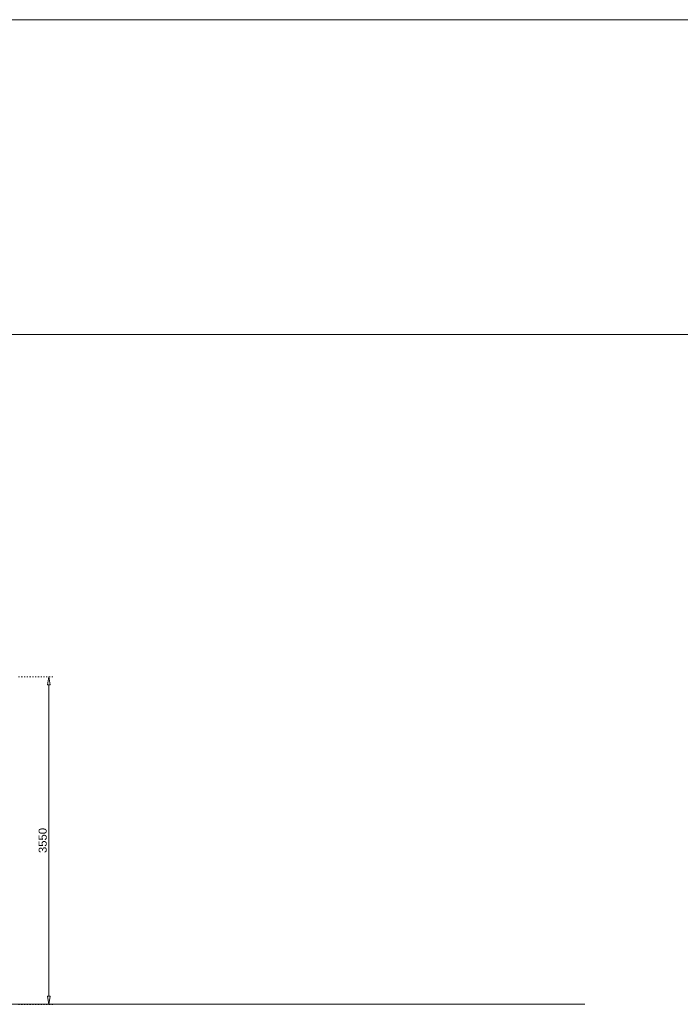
# Model space of a CAD drawing. Header units: millimetres. Extents: x 91086 to 300562, y -68316 to 28747.
# Tile 24 of 61: x 144013 to 151173, y 18078 to 28747. Entities that reach past the tile are written whole.
import ezdxf

# ---------------------------------------------------------------- set-up
doc = ezdxf.new("R2010")
doc.units = ezdxf.units.MM
doc.linetypes.add('ACAD_ISO03W100', pattern=[30, 12, -18])
doc.layers.get('Defpoints').update_dxf_attribs({"lineweight": 0})
for name, color, linetype, lineweight in [('25-Staal-B', 150, 'Continuous', 25), ('^ 0-Staal-txt', 7, 'Continuous', 0), ('Layer1', 252, 'Continuous', 0)]:
    doc.layers.add(name, color=color, linetype=linetype, lineweight=lineweight)
doc.styles.add('Arial', font='arial.ttf')
doc.dimstyles.new('dim-11', dxfattribs={"dimscale": 35, "dimtxt": 2.5, "dimasz": 2.5, "dimexe": 1.25, "dimexo": 0.625, "dimtad": 1, "dimdec": 0, "dimtxsty": 'Arial', "dimblk": 'CLOSEDBLANK', "dimcen": 3, "dimclrd": 252, "dimclre": 252, "dimclrt": 7, "dimadec": 0, "dimazin": 0, "dimtfac": 1, "dimtdec": 0, "dimtmove": 0, "dimatfit": 3, "dimldrblk": 'CLOSEDBLANK', "dimfxl": 1, "dimlwd": 0, "dimlwe": 0, "dimarcsym": 0})

# ---------------------------------------------------------------- blocks, each defined once
blk = doc.blocks.new('_ClosedBlank')
at = {"color": 0, "linetype": 'ByBlock', "lineweight": -2}
for p, q in [((-1, 0.17), (0, 0)), ((-1, 0.17), (-1, -0.17)), ((0, 0), (-1, -0.17))]:
    blk.add_line(p, q, dxfattribs=at)
blk = doc.blocks.new('*D44')
at = {"layer": '25-Staal-B', "color": 252, "linetype": 'ACAD_ISO03W100', "lineweight": 0, "transparency": 16777216}
for p, q in [((144001, 21628), (144373, 21628)), ((144001, 18078), (144373, 18078))]:
    blk.add_line(p, q, dxfattribs=at)
at = {"layer": '25-Staal-B', "color": 252, "lineweight": 0, "transparency": 16777216}
blk.add_line((144329, 18166), (144329, 21541), dxfattribs=at)
at = {"layer": 'Defpoints', "color": 0, "transparency": 16777216}
for p in [(143979, 21628), (144329, 21628), (143979, 18078)]:
    blk.add_point(p, dxfattribs=at)
at = {"layer": '25-Staal-B', "color": 252, "lineweight": 0, "transparency": 16777216, "xscale": 87.5, "yscale": 87.5, "zscale": 87.5}
for p, rotation in [((144329, 21628), 90), ((144329, 18078), 270)]:
    blk.add_blockref('_ClosedBlank', p, dxfattribs=dict(at, rotation=rotation))
at = {"layer": '25-Staal-B', "color": 7, "transparency": 16777216, "insert": (144263, 19853), "char_height": 87.5, "attachment_point": 5, "rotation": 90, "style": 'Arial'}
blk.add_mtext('3550', dxfattribs=at)

msp = doc.modelspace()

# ---------------------------------------------------------------- linework, layer by layer
at = {"layer": '^ 0-Staal-txt', "lineweight": 0}
msp.add_lwpolyline([(133282.3, 18078.4), (150139.8, 18078.4)], dxfattribs=at)
at = {"layer": 'Layer1'}
msp.add_lwpolyline([(152207, 25335.3), (131257.3, 25335.3), (131257.3, 28746.7), (152207, 28746.7)], close=True, dxfattribs=at)

# ---------------------------------------------------------------- dimensions: what is measured, and where the dimension line sits
at = {"layer": '25-Staal-B'}
dim = msp.add_linear_dim(base=(144329.3, 21628.4), p1=(143978.7, 18078.4), p2=(143978.7, 21628.4), angle=90, dimstyle='dim-11', dxfattribs=at)
dim.commit()
dim.dimension.update_dxf_attribs({"geometry": '*D44', "text_midpoint": (144262.7, 19853.4)})

doc.saveas('drawing.dxf')
